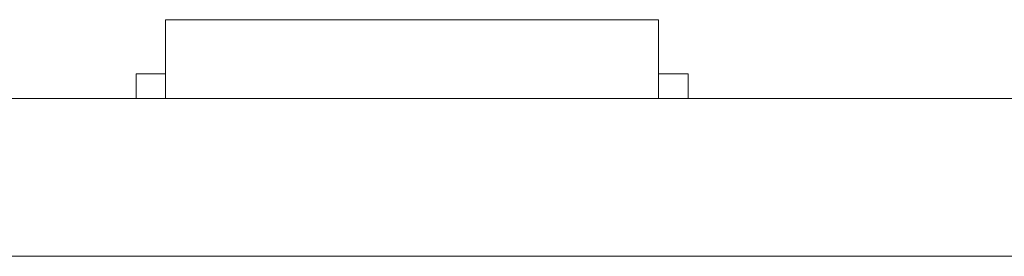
# Model space of a CAD drawing. Header units: inches. Extents: x -36 to 647, y 177 to 609.
# Tile 111 of 256: x 255.88 to 265.87, y 456.47 to 458.87. Entities that reach past the tile are written whole.
import ezdxf

# ---------------------------------------------------------------- set-up
doc = ezdxf.new("R2010")
doc.units = ezdxf.units.IN
doc.header["$MEASUREMENT"] = 0
doc.layers.add('1', color=7, linetype='Continuous')

# ---------------------------------------------------------------- blocks, each defined once
blk = doc.blocks.new('block 2164')
at = {"layer": '1', "color": 155, "lineweight": 18, "true_color": 0x4c7299}
blk.add_lwpolyline([(257.3593, 458.8689), (262.3593, 458.8689)], dxfattribs=at)
blk = doc.blocks.new('block 2165')
at = {"layer": '1', "color": 155, "lineweight": 18, "true_color": 0x4c7299}
blk.add_lwpolyline([(257.0593, 458.3189), (257.3593, 458.3189)], dxfattribs=at)
blk = doc.blocks.new('block 2199')
at = {"layer": '1', "color": 155, "lineweight": 18, "true_color": 0x4c7299}
blk.add_lwpolyline([(262.6593, 458.3189), (262.3593, 458.3189)], dxfattribs=at)
blk = doc.blocks.new('block 2270')
at = {"layer": '1', "color": 155, "lineweight": 18, "true_color": 0x4c7299}
blk.add_lwpolyline([(277.6797, 458.0689), (157.454, 458.0689)], dxfattribs=at)
blk = doc.blocks.new('block 2445')
at = {"layer": '1', "color": 155, "lineweight": 18, "true_color": 0x4c7299}
blk.add_lwpolyline([(257.3593, 458.8689), (257.3593, 458.0689)], dxfattribs=at)
blk = doc.blocks.new('block 2446')
at = {"layer": '1', "color": 155, "lineweight": 18, "true_color": 0x4c7299}
blk.add_lwpolyline([(262.3593, 458.8689), (262.3593, 458.0689)], dxfattribs=at)
blk = doc.blocks.new('block 2447')
at = {"layer": '1', "color": 155, "lineweight": 18, "true_color": 0x4c7299}
blk.add_lwpolyline([(257.0593, 458.3189), (257.0593, 458.0689)], dxfattribs=at)
blk = doc.blocks.new('block 2448')
at = {"layer": '1', "color": 155, "lineweight": 18, "true_color": 0x4c7299}
blk.add_lwpolyline([(262.6593, 458.3189), (262.6593, 458.0689)], dxfattribs=at)
blk = doc.blocks.new('block 2584')
at = {"layer": '1', "color": 155, "lineweight": 18, "true_color": 0x4c7299}
blk.add_lwpolyline([(277.6797, 456.4689), (157.454, 456.4689)], dxfattribs=at)
blk = doc.blocks.new('block 2711')
at = {"layer": '1', "color": 18, "lineweight": 13, "true_color": 0x4c0000}
blk.add_lwpolyline([(146.1153, 458.0689), (266.341, 458.0689)], dxfattribs=at)
blk = doc.blocks.new('block 2712')
at = {"layer": '1', "color": 18, "lineweight": 13, "true_color": 0x4c0000}
blk.add_lwpolyline([(277.6797, 458.0689), (157.454, 458.0689)], dxfattribs=at)
blk = doc.blocks.new('block 2713')
at = {"layer": '1', "color": 18, "lineweight": 13, "true_color": 0x4c0000}
blk.add_lwpolyline([(146.1153, 458.0689), (266.341, 458.0689)], dxfattribs=at)
blk = doc.blocks.new('block 2714')
at = {"layer": '1', "color": 18, "lineweight": 13, "true_color": 0x4c0000}
blk.add_lwpolyline([(277.6797, 458.0689), (157.454, 458.0689)], dxfattribs=at)
blk = doc.blocks.new('block 2823')
at = {"layer": '1', "color": 18, "lineweight": 13, "true_color": 0x4c0000}
blk.add_lwpolyline([(262.4407, 458.0689), (259.3804, 458.0689)], dxfattribs=at)
blk = doc.blocks.new('block 2837')
at = {"layer": '1', "color": 18, "lineweight": 13, "true_color": 0x4c0000}
blk.add_lwpolyline([(262.4407, 458.0689), (259.3804, 458.0689)], dxfattribs=at)
blk = doc.blocks.new('block 2951')
at = {"layer": '1', "color": 18, "lineweight": 13, "true_color": 0x4c0000}
blk.add_lwpolyline([(265.3949, 458.0689), (262.0949, 458.0689)], dxfattribs=at)
blk = doc.blocks.new('block 2952')
at = {"layer": '1', "color": 18, "lineweight": 13, "true_color": 0x4c0000}
blk.add_lwpolyline([(265.3949, 458.0689), (262.0949, 458.0689)], dxfattribs=at)
blk = doc.blocks.new('block 2961')
at = {"layer": '1', "color": 18, "lineweight": 13, "true_color": 0x4c0000}
blk.add_lwpolyline([(262.4407, 458.0689), (259.3804, 458.0689)], dxfattribs=at)
blk = doc.blocks.new('block 2987')
at = {"layer": '1', "color": 18, "lineweight": 13, "true_color": 0x4c0000}
blk.add_lwpolyline([(262.4407, 458.0689), (259.3804, 458.0689)], dxfattribs=at)
blk = doc.blocks.new('block 2989')
at = {"layer": '1', "color": 18, "lineweight": 13, "true_color": 0x4c0000}
blk.add_lwpolyline([(256.3808, 458.0689), (256.7808, 458.0689)], dxfattribs=at)
blk = doc.blocks.new('block 3003')
at = {"layer": '1', "color": 18, "lineweight": 13, "true_color": 0x4c0000}
blk.add_lwpolyline([(256.3808, 458.0689), (256.7808, 458.0689)], dxfattribs=at)
blk = doc.blocks.new('block 3052')
at = {"layer": '1', "color": 18, "lineweight": 13, "true_color": 0x4c0000}
blk.add_lwpolyline([(264.7449, 458.0689), (262.7449, 458.0689)], dxfattribs=at)
blk = doc.blocks.new('block 7542')
at = {"layer": '1', "color": 18, "lineweight": 13, "true_color": 0x4c0000}
blk.add_open_spline([(277.6797, 458.0689), (277.6797, 458.0689), (202.8704, 458.0689), (202.8704, 458.0689), (202.8704, 458.0689), (165.4658, 458.0689), (165.4658, 458.0689), (165.4658, 458.0689), (160.7902, 458.0689), (160.7902, 458.0689), (160.7902, 458.0689), (158.4524, 458.0689), (158.4524, 458.0689), (158.4524, 458.0689), (157.2662, 458.0689), (157.2662, 458.0689), (157.2662, 458.0689), (153.2884, 458.0689), (153.2884, 458.0689), (153.2884, 458.0689), (152.2514, 458.0689), (152.2514, 458.0689), (152.2514, 458.0689), (149.9136, 458.0689), (149.9136, 458.0689), (149.9136, 458.0689), (131.2113, 458.0689), (131.2113, 458.0689), (131.2113, 458.0689), (56.402, 458.0689), (56.402, 458.0689), (56.402, 458.0689), (37.6997, 458.0689), (37.6997, 458.0689), (37.6997, 458.0689), (28.3485, 458.0689), (28.3485, 458.0689), (28.3485, 458.0689), (23.673, 458.0689), (23.673, 458.0689), (23.673, 458.0689), (21.3896, 458.0689), (21.3896, 458.0689), (21.3896, 458.0689), (20.5239, 458.0689), (20.5239, 458.0689), (20.5239, 458.0689), (5.6337, 458.0689), (5.6337, 458.0689), (5.6337, 458.0689), (4.2572, 458.0689), (4.2572, 458.0689), (4.2572, 458.0689), (1.9195, 458.0689), (1.9195, 458.0689), (1.9195, 458.0689), (-2.7561, 458.0689), (-2.7561, 458.0689), (-2.7561, 458.0689), (-12.1073, 458.0689), (-12.1073, 458.0689), (-12.1073, 458.0689), (-14.3267, 458.0689), (-14.3267, 458.0689), (-14.3267, 458.0689), (-13.5047, 458.0689), (-13.5047, 458.0689), (-13.5047, 458.0689), (-11.167, 458.0689), (-11.167, 458.0689), (-11.167, 458.0689), (-6.4914, 458.0689), (-6.4914, 458.0689), (-6.4914, 458.0689), (2.8598, 458.0689), (2.8598, 458.0689), (2.8598, 458.0689), (9.9828, 458.0689), (9.9828, 458.0689), (9.9828, 458.0689), (11.3987, 458.0689), (11.3987, 458.0689), (11.3987, 458.0689), (13.7365, 458.0689), (13.7365, 458.0689), (13.7365, 458.0689), (18.4121, 458.0689), (18.4121, 458.0689), (18.4121, 458.0689), (37.1144, 458.0689), (37.1144, 458.0689), (37.1144, 458.0689), (111.9237, 458.0689), (111.9237, 458.0689), (111.9237, 458.0689), (130.626, 458.0689), (130.626, 458.0689), (130.626, 458.0689), (139.9772, 458.0689), (139.9772, 458.0689), (139.9772, 458.0689), (143.0499, 458.0689), (143.0499, 458.0689), (143.0499, 458.0689), (145.3437, 458.0689), (145.3437, 458.0689), (145.3437, 458.0689), (146.1784, 458.0689), (146.1784, 458.0689), (146.1784, 458.0689), (183.583, 458.0689), (183.583, 458.0689), (183.583, 458.0689), (258.3923, 458.0689), (258.3923, 458.0689), (258.3923, 458.0689), (289.4917, 458.0689), (289.4917, 458.0689), (289.4917, 458.0689), (326.8964, 458.0689), (326.8964, 458.0689), (326.8964, 458.0689), (364.301, 458.0689), (364.301, 458.0689), (364.301, 458.0689), (383.0033, 458.0689), (383.0033, 458.0689), (383.0033, 458.0689), (387.6789, 458.0689), (387.6789, 458.0689), (387.6789, 458.0689), (390.0167, 458.0689), (390.0167, 458.0689), (390.0167, 458.0689), (391.2325, 458.0689), (391.2325, 458.0689), (391.2325, 458.0689), (395.2018, 458.0689), (395.2018, 458.0689), (395.2018, 458.0689), (396.2149, 458.0689), (396.2149, 458.0689), (396.2149, 458.0689), (398.5527, 458.0689), (398.5527, 458.0689), (398.5527, 458.0689), (473.3619, 458.0689), (473.3619, 458.0689), (473.3619, 458.0689), (510.7666, 458.0689), (510.7666, 458.0689), (510.7666, 458.0689), (520.1177, 458.0689), (520.1177, 458.0689), (520.1177, 458.0689), (524.7933, 458.0689), (524.7933, 458.0689), (524.7933, 458.0689), (527.1311, 458.0689), (527.1311, 458.0689), (527.1311, 458.0689), (527.9528, 458.0689), (527.9528, 458.0689), (527.9528, 458.0689), (535.6701, 458.0689), (535.6701, 458.0689), (535.6701, 458.0689), (545.0212, 458.0689), (545.0212, 458.0689), (545.0212, 458.0689), (545.6185, 458.0689), (545.6185, 458.0689), (545.6185, 458.0689), (536.2673, 458.0689), (536.2673, 458.0689), (536.2673, 458.0689), (531.6311, 458.0689), (531.6311, 458.0689), (531.6311, 458.0689), (530.7777, 458.0689), (530.7777, 458.0689), (530.7777, 458.0689), (528.4683, 458.0689), (528.4683, 458.0689), (528.4683, 458.0689), (525.3906, 458.0689), (525.3906, 458.0689), (525.3906, 458.0689), (520.715, 458.0689), (520.715, 458.0689), (520.715, 458.0689), (519.7844, 458.0689), (519.7844, 458.0689), (519.7844, 458.0689), (517.5884, 458.0689), (517.5884, 458.0689), (517.5884, 458.0689), (514.5138, 458.0689), (514.5138, 458.0689), (514.5138, 458.0689), (495.8115, 458.0689), (495.8115, 458.0689), (495.8115, 458.0689), (421.0023, 458.0689), (421.0023, 458.0689), (421.0023, 458.0689), (411.6511, 458.0689), (411.6511, 458.0689), (411.6511, 458.0689), (406.9755, 458.0689), (406.9755, 458.0689), (406.9755, 458.0689), (406.1388, 458.0689), (406.1388, 458.0689), (406.1388, 458.0689), (403.8462, 458.0689), (403.8462, 458.0689), (403.8462, 458.0689), (400.7729, 458.0689), (400.7729, 458.0689), (400.7729, 458.0689), (396.0974, 458.0689), (396.0974, 458.0689), (396.0974, 458.0689), (386.7462, 458.0689), (386.7462, 458.0689), (386.7462, 458.0689), (349.3416, 458.0689), (349.3416, 458.0689), (349.3416, 458.0689), (311.9369, 458.0689), (311.9369, 458.0689), (311.9369, 458.0689), (293.2346, 458.0689), (293.2346, 458.0689), (293.2346, 458.0689), (283.8835, 458.0689), (283.8835, 458.0689), (283.8835, 458.0689), (280.8066, 458.0689), (280.8066, 458.0689), (280.8066, 458.0689), (278.5024, 458.0689), (278.5024, 458.0689), (278.5024, 458.0689), (277.6797, 458.0689), (277.6797, 458.0689)], degree=3, knots=[0, 0, 0, 0, 1, 1, 1, 2, 2, 2, 3, 3, 3, 4, 4, 4, 5, 5, 5, 6, 6, 6, 7, 7, 7, 8, 8, 8, 9, 9, 9, 10, 10, 10, 11, 11, 11, 12, 12, 12, 13, 13, 13, 14, 14, 14, 15, 15, 15, 16, 16, 16, 17, 17, 17, 18, 18, 18, 19, 19, 19, 20, 20, 20, 21, 21, 21, 22, 22, 22, 23, 23, 23, 24, 24, 24, 25, 25, 25, 26, 26, 26, 27, 27, 27, 28, 28, 28, 29, 29, 29, 30, 30, 30, 31, 31, 31, 32, 32, 32, 33, 33, 33, 34, 34, 34, 35, 35, 35, 36, 36, 36, 37, 37, 37, 38, 38, 38, 39, 39, 39, 40, 40, 40, 41, 41, 41, 42, 42, 42, 43, 43, 43, 44, 44, 44, 45, 45, 45, 46, 46, 46, 47, 47, 47, 48, 48, 48, 49, 49, 49, 50, 50, 50, 51, 51, 51, 52, 52, 52, 53, 53, 53, 54, 54, 54, 55, 55, 55, 56, 56, 56, 57, 57, 57, 58, 58, 58, 59, 59, 59, 60, 60, 60, 61, 61, 61, 62, 62, 62, 63, 63, 63, 64, 64, 64, 65, 65, 65, 66, 66, 66, 67, 67, 67, 68, 68, 68, 69, 69, 69, 70, 70, 70, 71, 71, 71, 72, 72, 72, 73, 73, 73, 74, 74, 74, 75, 75, 75, 76, 76, 76, 77, 77, 77, 78, 78, 78, 79, 79, 79, 80, 80, 80, 81, 81, 81, 82, 82, 82, 82], dxfattribs=at)
blk = doc.blocks.new('block 7593')
at = {"layer": '1', "color": 18, "lineweight": 13, "true_color": 0x4c0000}
blk.add_open_spline([(262.7407, 458.0689), (262.5639, 458.0689), (262.3872, 458.0689), (262.2105, 458.0689), (262.1747, 458.0689), (262.139, 458.0689), (262.1033, 458.0689), (261.1956, 458.0689), (260.288, 458.0689), (259.3804, 458.0689), (259.2838, 458.0689), (259.1872, 458.0689), (259.0907, 458.0689), (259.1872, 458.0689), (259.2838, 458.0689), (259.3804, 458.0689), (260.288, 458.0689), (261.1956, 458.0689), (262.1033, 458.0689), (262.139, 458.0689), (262.1747, 458.0689), (262.2105, 458.0689), (262.3872, 458.0689), (262.5639, 458.0689), (262.7407, 458.0689), (262.5407, 458.0689), (262.3407, 458.0689), (262.1407, 458.0689), (262.3407, 458.0689), (262.5407, 458.0689), (262.7407, 458.0689)], degree=3, knots=[0, 0, 0, 0, 1, 1, 1, 2, 2, 2, 3, 3, 3, 4, 4, 4, 5, 5, 5, 6, 6, 6, 7, 7, 7, 8, 8, 8, 9, 9, 9, 10, 10, 10, 10], dxfattribs=at)
blk = doc.blocks.new('block 7747')
at = {"layer": '1', "color": 18, "lineweight": 13, "true_color": 0x4c0000}
blk.add_open_spline([(262.7407, 458.0689), (262.5639, 458.0689), (262.3872, 458.0689), (262.2105, 458.0689), (262.1747, 458.0689), (262.139, 458.0689), (262.1033, 458.0689), (261.1956, 458.0689), (260.288, 458.0689), (259.3804, 458.0689), (259.2838, 458.0689), (259.1872, 458.0689), (259.0907, 458.0689), (259.1872, 458.0689), (259.2838, 458.0689), (259.3804, 458.0689), (260.288, 458.0689), (261.1956, 458.0689), (262.1033, 458.0689), (262.139, 458.0689), (262.1747, 458.0689), (262.2105, 458.0689), (262.3872, 458.0689), (262.5639, 458.0689), (262.7407, 458.0689), (262.5407, 458.0689), (262.3407, 458.0689), (262.1407, 458.0689), (262.3407, 458.0689), (262.5407, 458.0689), (262.7407, 458.0689)], degree=3, knots=[0, 0, 0, 0, 1, 1, 1, 2, 2, 2, 3, 3, 3, 4, 4, 4, 5, 5, 5, 6, 6, 6, 7, 7, 7, 8, 8, 8, 9, 9, 9, 10, 10, 10, 10], dxfattribs=at)
blk = doc.blocks.new('block 7789')
at = {"layer": '1', "color": 18, "lineweight": 13, "true_color": 0x4c0000}
blk.add_open_spline([(258.3011, 458.0689), (258.3976, 458.0689), (258.4941, 458.0689), (258.5907, 458.0689), (258.4941, 458.0689), (258.3976, 458.0689), (258.3011, 458.0689), (258.0601, 458.0689), (257.8191, 458.0689), (257.5781, 458.0689), (257.5424, 458.0689), (257.5067, 458.0689), (257.471, 458.0689), (257.2942, 458.0689), (257.1174, 458.0689), (256.9407, 458.0689), (257.1407, 458.0689), (257.3407, 458.0689), (257.5407, 458.0689), (257.3407, 458.0689), (257.1407, 458.0689), (256.9407, 458.0689), (257.1174, 458.0689), (257.2942, 458.0689), (257.471, 458.0689), (257.5067, 458.0689), (257.5424, 458.0689), (257.5781, 458.0689), (257.8191, 458.0689), (258.0601, 458.0689), (258.3011, 458.0689)], degree=3, knots=[0, 0, 0, 0, 1, 1, 1, 2, 2, 2, 3, 3, 3, 4, 4, 4, 5, 5, 5, 6, 6, 6, 7, 7, 7, 8, 8, 8, 9, 9, 9, 10, 10, 10, 10], dxfattribs=at)
blk = doc.blocks.new('block 7795')
at = {"layer": '1', "color": 18, "lineweight": 13, "true_color": 0x4c0000}
blk.add_open_spline([(262.7407, 458.0689), (262.5639, 458.0689), (262.3872, 458.0689), (262.2105, 458.0689), (262.1747, 458.0689), (262.139, 458.0689), (262.1033, 458.0689), (261.1956, 458.0689), (260.288, 458.0689), (259.3804, 458.0689), (259.2838, 458.0689), (259.1872, 458.0689), (259.0907, 458.0689), (259.1872, 458.0689), (259.2838, 458.0689), (259.3804, 458.0689), (260.288, 458.0689), (261.1956, 458.0689), (262.1033, 458.0689), (262.139, 458.0689), (262.1747, 458.0689), (262.2105, 458.0689), (262.3872, 458.0689), (262.5639, 458.0689), (262.7407, 458.0689), (262.5407, 458.0689), (262.3407, 458.0689), (262.1407, 458.0689), (262.3407, 458.0689), (262.5407, 458.0689), (262.7407, 458.0689)], degree=3, knots=[0, 0, 0, 0, 1, 1, 1, 2, 2, 2, 3, 3, 3, 4, 4, 4, 5, 5, 5, 6, 6, 6, 7, 7, 7, 8, 8, 8, 9, 9, 9, 10, 10, 10, 10], dxfattribs=at)
blk = doc.blocks.new('block 7860')
at = {"layer": '1', "color": 18, "lineweight": 13, "true_color": 0x4c0000}
blk.add_open_spline([(258.3011, 458.0689), (258.3976, 458.0689), (258.4941, 458.0689), (258.5907, 458.0689), (258.4941, 458.0689), (258.3976, 458.0689), (258.3011, 458.0689), (258.0601, 458.0689), (257.8191, 458.0689), (257.5781, 458.0689), (257.5424, 458.0689), (257.5067, 458.0689), (257.471, 458.0689), (257.2942, 458.0689), (257.1174, 458.0689), (256.9407, 458.0689), (257.1407, 458.0689), (257.3407, 458.0689), (257.5407, 458.0689), (257.3407, 458.0689), (257.1407, 458.0689), (256.9407, 458.0689), (257.1174, 458.0689), (257.2942, 458.0689), (257.471, 458.0689), (257.5067, 458.0689), (257.5424, 458.0689), (257.5781, 458.0689), (257.8191, 458.0689), (258.0601, 458.0689), (258.3011, 458.0689)], degree=3, knots=[0, 0, 0, 0, 1, 1, 1, 2, 2, 2, 3, 3, 3, 4, 4, 4, 5, 5, 5, 6, 6, 6, 7, 7, 7, 8, 8, 8, 9, 9, 9, 10, 10, 10, 10], dxfattribs=at)
blk = doc.blocks.new('block 7867')
at = {"layer": '1', "color": 18, "lineweight": 13, "true_color": 0x4c0000}
blk.add_open_spline([(258.3011, 458.0689), (258.3976, 458.0689), (258.4941, 458.0689), (258.5907, 458.0689), (258.4941, 458.0689), (258.3976, 458.0689), (258.3011, 458.0689), (258.0601, 458.0689), (257.8191, 458.0689), (257.5781, 458.0689), (257.5424, 458.0689), (257.5067, 458.0689), (257.471, 458.0689), (257.2942, 458.0689), (257.1174, 458.0689), (256.9407, 458.0689), (257.1407, 458.0689), (257.3407, 458.0689), (257.5407, 458.0689), (257.3407, 458.0689), (257.1407, 458.0689), (256.9407, 458.0689), (257.1174, 458.0689), (257.2942, 458.0689), (257.471, 458.0689), (257.5067, 458.0689), (257.5424, 458.0689), (257.5781, 458.0689), (257.8191, 458.0689), (258.0601, 458.0689), (258.3011, 458.0689)], degree=3, knots=[0, 0, 0, 0, 1, 1, 1, 2, 2, 2, 3, 3, 3, 4, 4, 4, 5, 5, 5, 6, 6, 6, 7, 7, 7, 8, 8, 8, 9, 9, 9, 10, 10, 10, 10], dxfattribs=at)
blk = doc.blocks.new('block 7874')
at = {"layer": '1', "color": 18, "lineweight": 13, "true_color": 0x4c0000}
blk.add_open_spline([(262.7407, 458.0689), (262.5639, 458.0689), (262.3872, 458.0689), (262.2105, 458.0689), (262.1747, 458.0689), (262.139, 458.0689), (262.1033, 458.0689), (261.1956, 458.0689), (260.288, 458.0689), (259.3804, 458.0689), (259.2838, 458.0689), (259.1872, 458.0689), (259.0907, 458.0689), (259.1872, 458.0689), (259.2838, 458.0689), (259.3804, 458.0689), (260.288, 458.0689), (261.1956, 458.0689), (262.1033, 458.0689), (262.139, 458.0689), (262.1747, 458.0689), (262.2105, 458.0689), (262.3872, 458.0689), (262.5639, 458.0689), (262.7407, 458.0689), (262.5407, 458.0689), (262.3407, 458.0689), (262.1407, 458.0689), (262.3407, 458.0689), (262.5407, 458.0689), (262.7407, 458.0689)], degree=3, knots=[0, 0, 0, 0, 1, 1, 1, 2, 2, 2, 3, 3, 3, 4, 4, 4, 5, 5, 5, 6, 6, 6, 7, 7, 7, 8, 8, 8, 9, 9, 9, 10, 10, 10, 10], dxfattribs=at)
blk = doc.blocks.new('block 7884')
at = {"layer": '1', "color": 18, "lineweight": 13, "true_color": 0x4c0000}
blk.add_open_spline([(258.3011, 458.0689), (258.3976, 458.0689), (258.4941, 458.0689), (258.5907, 458.0689), (258.4941, 458.0689), (258.3976, 458.0689), (258.3011, 458.0689), (258.0601, 458.0689), (257.8191, 458.0689), (257.5781, 458.0689), (257.5424, 458.0689), (257.5067, 458.0689), (257.471, 458.0689), (257.2942, 458.0689), (257.1174, 458.0689), (256.9407, 458.0689), (257.1407, 458.0689), (257.3407, 458.0689), (257.5407, 458.0689), (257.3407, 458.0689), (257.1407, 458.0689), (256.9407, 458.0689), (257.1174, 458.0689), (257.2942, 458.0689), (257.471, 458.0689), (257.5067, 458.0689), (257.5424, 458.0689), (257.5781, 458.0689), (257.8191, 458.0689), (258.0601, 458.0689), (258.3011, 458.0689)], degree=3, knots=[0, 0, 0, 0, 1, 1, 1, 2, 2, 2, 3, 3, 3, 4, 4, 4, 5, 5, 5, 6, 6, 6, 7, 7, 7, 8, 8, 8, 9, 9, 9, 10, 10, 10, 10], dxfattribs=at)
blk = doc.blocks.new('block 7926')
at = {"layer": '1', "color": 18, "lineweight": 13, "true_color": 0x4c0000}
blk.add_open_spline([(277.6797, 458.0689), (277.6797, 458.0689), (202.8704, 458.0689), (202.8704, 458.0689), (202.8704, 458.0689), (165.4658, 458.0689), (165.4658, 458.0689), (165.4658, 458.0689), (160.7902, 458.0689), (160.7902, 458.0689), (160.7902, 458.0689), (158.4524, 458.0689), (158.4524, 458.0689), (158.4524, 458.0689), (157.2662, 458.0689), (157.2662, 458.0689), (157.2662, 458.0689), (153.2884, 458.0689), (153.2884, 458.0689), (153.2884, 458.0689), (152.2514, 458.0689), (152.2514, 458.0689), (152.2514, 458.0689), (149.9136, 458.0689), (149.9136, 458.0689), (149.9136, 458.0689), (131.2113, 458.0689), (131.2113, 458.0689), (131.2113, 458.0689), (56.402, 458.0689), (56.402, 458.0689), (56.402, 458.0689), (37.6997, 458.0689), (37.6997, 458.0689), (37.6997, 458.0689), (28.3485, 458.0689), (28.3485, 458.0689), (28.3485, 458.0689), (23.673, 458.0689), (23.673, 458.0689), (23.673, 458.0689), (21.3896, 458.0689), (21.3896, 458.0689), (21.3896, 458.0689), (20.5239, 458.0689), (20.5239, 458.0689), (20.5239, 458.0689), (5.6337, 458.0689), (5.6337, 458.0689), (5.6337, 458.0689), (4.2572, 458.0689), (4.2572, 458.0689), (4.2572, 458.0689), (1.9195, 458.0689), (1.9195, 458.0689), (1.9195, 458.0689), (-2.7561, 458.0689), (-2.7561, 458.0689), (-2.7561, 458.0689), (-12.1073, 458.0689), (-12.1073, 458.0689), (-12.1073, 458.0689), (-14.3267, 458.0689), (-14.3267, 458.0689), (-14.3267, 458.0689), (-13.5047, 458.0689), (-13.5047, 458.0689), (-13.5047, 458.0689), (-11.167, 458.0689), (-11.167, 458.0689), (-11.167, 458.0689), (-6.4914, 458.0689), (-6.4914, 458.0689), (-6.4914, 458.0689), (2.8598, 458.0689), (2.8598, 458.0689), (2.8598, 458.0689), (9.9828, 458.0689), (9.9828, 458.0689), (9.9828, 458.0689), (11.3987, 458.0689), (11.3987, 458.0689), (11.3987, 458.0689), (13.7365, 458.0689), (13.7365, 458.0689), (13.7365, 458.0689), (18.4121, 458.0689), (18.4121, 458.0689), (18.4121, 458.0689), (37.1144, 458.0689), (37.1144, 458.0689), (37.1144, 458.0689), (111.9237, 458.0689), (111.9237, 458.0689), (111.9237, 458.0689), (130.626, 458.0689), (130.626, 458.0689), (130.626, 458.0689), (139.9772, 458.0689), (139.9772, 458.0689), (139.9772, 458.0689), (143.0499, 458.0689), (143.0499, 458.0689), (143.0499, 458.0689), (145.3437, 458.0689), (145.3437, 458.0689), (145.3437, 458.0689), (146.1784, 458.0689), (146.1784, 458.0689), (146.1784, 458.0689), (183.583, 458.0689), (183.583, 458.0689), (183.583, 458.0689), (258.3923, 458.0689), (258.3923, 458.0689), (258.3923, 458.0689), (289.4917, 458.0689), (289.4917, 458.0689), (289.4917, 458.0689), (326.8964, 458.0689), (326.8964, 458.0689), (326.8964, 458.0689), (364.301, 458.0689), (364.301, 458.0689), (364.301, 458.0689), (383.0033, 458.0689), (383.0033, 458.0689), (383.0033, 458.0689), (387.6789, 458.0689), (387.6789, 458.0689), (387.6789, 458.0689), (390.0167, 458.0689), (390.0167, 458.0689), (390.0167, 458.0689), (391.2325, 458.0689), (391.2325, 458.0689), (391.2325, 458.0689), (395.2018, 458.0689), (395.2018, 458.0689), (395.2018, 458.0689), (396.2149, 458.0689), (396.2149, 458.0689), (396.2149, 458.0689), (398.5527, 458.0689), (398.5527, 458.0689), (398.5527, 458.0689), (473.3619, 458.0689), (473.3619, 458.0689), (473.3619, 458.0689), (510.7666, 458.0689), (510.7666, 458.0689), (510.7666, 458.0689), (520.1177, 458.0689), (520.1177, 458.0689), (520.1177, 458.0689), (524.7933, 458.0689), (524.7933, 458.0689), (524.7933, 458.0689), (527.1311, 458.0689), (527.1311, 458.0689), (527.1311, 458.0689), (527.9528, 458.0689), (527.9528, 458.0689), (527.9528, 458.0689), (535.6701, 458.0689), (535.6701, 458.0689), (535.6701, 458.0689), (545.0212, 458.0689), (545.0212, 458.0689), (545.0212, 458.0689), (545.6185, 458.0689), (545.6185, 458.0689), (545.6185, 458.0689), (536.2673, 458.0689), (536.2673, 458.0689), (536.2673, 458.0689), (531.6311, 458.0689), (531.6311, 458.0689), (531.6311, 458.0689), (530.7777, 458.0689), (530.7777, 458.0689), (530.7777, 458.0689), (528.4683, 458.0689), (528.4683, 458.0689), (528.4683, 458.0689), (525.3906, 458.0689), (525.3906, 458.0689), (525.3906, 458.0689), (520.715, 458.0689), (520.715, 458.0689), (520.715, 458.0689), (519.7844, 458.0689), (519.7844, 458.0689), (519.7844, 458.0689), (517.5884, 458.0689), (517.5884, 458.0689), (517.5884, 458.0689), (514.5138, 458.0689), (514.5138, 458.0689), (514.5138, 458.0689), (495.8115, 458.0689), (495.8115, 458.0689), (495.8115, 458.0689), (421.0023, 458.0689), (421.0023, 458.0689), (421.0023, 458.0689), (411.6511, 458.0689), (411.6511, 458.0689), (411.6511, 458.0689), (406.9755, 458.0689), (406.9755, 458.0689), (406.9755, 458.0689), (406.1388, 458.0689), (406.1388, 458.0689), (406.1388, 458.0689), (403.8462, 458.0689), (403.8462, 458.0689), (403.8462, 458.0689), (400.7729, 458.0689), (400.7729, 458.0689), (400.7729, 458.0689), (396.0974, 458.0689), (396.0974, 458.0689), (396.0974, 458.0689), (386.7462, 458.0689), (386.7462, 458.0689), (386.7462, 458.0689), (349.3416, 458.0689), (349.3416, 458.0689), (349.3416, 458.0689), (311.9369, 458.0689), (311.9369, 458.0689), (311.9369, 458.0689), (293.2346, 458.0689), (293.2346, 458.0689), (293.2346, 458.0689), (283.8835, 458.0689), (283.8835, 458.0689), (283.8835, 458.0689), (280.8066, 458.0689), (280.8066, 458.0689), (280.8066, 458.0689), (278.5024, 458.0689), (278.5024, 458.0689), (278.5024, 458.0689), (277.6797, 458.0689), (277.6797, 458.0689)], degree=3, knots=[0, 0, 0, 0, 1, 1, 1, 2, 2, 2, 3, 3, 3, 4, 4, 4, 5, 5, 5, 6, 6, 6, 7, 7, 7, 8, 8, 8, 9, 9, 9, 10, 10, 10, 11, 11, 11, 12, 12, 12, 13, 13, 13, 14, 14, 14, 15, 15, 15, 16, 16, 16, 17, 17, 17, 18, 18, 18, 19, 19, 19, 20, 20, 20, 21, 21, 21, 22, 22, 22, 23, 23, 23, 24, 24, 24, 25, 25, 25, 26, 26, 26, 27, 27, 27, 28, 28, 28, 29, 29, 29, 30, 30, 30, 31, 31, 31, 32, 32, 32, 33, 33, 33, 34, 34, 34, 35, 35, 35, 36, 36, 36, 37, 37, 37, 38, 38, 38, 39, 39, 39, 40, 40, 40, 41, 41, 41, 42, 42, 42, 43, 43, 43, 44, 44, 44, 45, 45, 45, 46, 46, 46, 47, 47, 47, 48, 48, 48, 49, 49, 49, 50, 50, 50, 51, 51, 51, 52, 52, 52, 53, 53, 53, 54, 54, 54, 55, 55, 55, 56, 56, 56, 57, 57, 57, 58, 58, 58, 59, 59, 59, 60, 60, 60, 61, 61, 61, 62, 62, 62, 63, 63, 63, 64, 64, 64, 65, 65, 65, 66, 66, 66, 67, 67, 67, 68, 68, 68, 69, 69, 69, 70, 70, 70, 71, 71, 71, 72, 72, 72, 73, 73, 73, 74, 74, 74, 75, 75, 75, 76, 76, 76, 77, 77, 77, 78, 78, 78, 79, 79, 79, 80, 80, 80, 81, 81, 81, 82, 82, 82, 82], dxfattribs=at)
blk = doc.blocks.new('block 8020')
at = {"layer": '1', "color": 18, "lineweight": 13, "true_color": 0x4c0000}
blk.add_open_spline([(256.0719, 458.0689), (256.0753, 458.0689), (256.0787, 458.0689), (256.0821, 458.0689), (256.0854, 458.0689), (256.0888, 458.0689), (256.0922, 458.0689), (256.0854, 458.0689), (256.0786, 458.0689), (256.0719, 458.0689)], degree=3, knots=[0, 0, 0, 0, 1, 1, 1, 2, 2, 2, 3, 3, 3, 3], dxfattribs=at)
blk = doc.blocks.new('block 8091')
at = {"layer": '1', "color": 18, "lineweight": 13, "true_color": 0x4c0000}
blk.add_open_spline([(256.0719, 458.0689), (256.0753, 458.0689), (256.0787, 458.0689), (256.0821, 458.0689), (256.0854, 458.0689), (256.0888, 458.0689), (256.0922, 458.0689), (256.0854, 458.0689), (256.0786, 458.0689), (256.0719, 458.0689)], degree=3, knots=[0, 0, 0, 0, 1, 1, 1, 2, 2, 2, 3, 3, 3, 3], dxfattribs=at)
blk = doc.blocks.new('block 8251')
at = {"layer": '1', "color": 18, "lineweight": 13, "true_color": 0x4c0000}
blk.add_open_spline([(263.9906, 458.0689), (263.9952, 458.0689), (264.001, 458.0689), (264.001, 458.0689), (264.001, 458.0689), (264.0093, 458.0689), (264.0093, 458.0689), (264.0093, 458.0689), (264.02, 458.0689), (264.02, 458.0689), (264.02, 458.0689), (264.0329, 458.0689), (264.0329, 458.0689), (264.0329, 458.0689), (264.0479, 458.0689), (264.0479, 458.0689), (264.0479, 458.0689), (264.0646, 458.0689), (264.0646, 458.0689), (264.0646, 458.0689), (264.0829, 458.0689), (264.0829, 458.0689), (264.0829, 458.0689), (264.1022, 458.0689), (264.1022, 458.0689), (264.1022, 458.0689), (264.1225, 458.0689), (264.1225, 458.0689), (264.1225, 458.0689), (264.1441, 458.0689), (264.1441, 458.0689), (264.1441, 458.0689), (264.167, 458.0689), (264.167, 458.0689), (264.167, 458.0689), (264.1909, 458.0689), (264.1909, 458.0689), (264.1909, 458.0689), (264.2407, 458.0689), (264.2407, 458.0689), (264.2407, 458.0689), (264.2904, 458.0689), (264.2904, 458.0689), (264.2904, 458.0689), (264.3144, 458.0689), (264.3144, 458.0689), (264.3144, 458.0689), (264.3373, 458.0689), (264.3373, 458.0689), (264.3373, 458.0689), (264.3589, 458.0689), (264.3589, 458.0689), (264.3589, 458.0689), (264.3791, 458.0689), (264.3791, 458.0689), (264.3791, 458.0689), (264.3985, 458.0689), (264.3985, 458.0689), (264.3985, 458.0689), (264.4167, 458.0689), (264.4167, 458.0689), (264.4167, 458.0689), (264.4335, 458.0689), (264.4335, 458.0689), (264.4335, 458.0689), (264.4484, 458.0689), (264.4484, 458.0689), (264.4484, 458.0689), (264.4613, 458.0689), (264.4613, 458.0689), (264.4613, 458.0689), (264.472, 458.0689), (264.472, 458.0689), (264.472, 458.0689), (264.4803, 458.0689), (264.4803, 458.0689), (264.4803, 458.0689), (264.4862, 458.0689), (264.4862, 458.0689), (264.4862, 458.0689), (264.4803, 458.0689), (264.4803, 458.0689), (264.4803, 458.0689), (264.472, 458.0689), (264.472, 458.0689), (264.472, 458.0689), (264.4613, 458.0689), (264.4613, 458.0689), (264.4613, 458.0689), (264.4484, 458.0689), (264.4484, 458.0689), (264.4484, 458.0689), (264.4335, 458.0689), (264.4335, 458.0689), (264.4335, 458.0689), (264.4167, 458.0689), (264.4167, 458.0689), (264.4167, 458.0689), (264.3985, 458.0689), (264.3985, 458.0689), (264.3985, 458.0689), (264.3791, 458.0689), (264.3791, 458.0689), (264.3791, 458.0689), (264.3589, 458.0689), (264.3589, 458.0689), (264.3589, 458.0689), (264.3373, 458.0689), (264.3373, 458.0689), (264.3373, 458.0689), (264.3144, 458.0689), (264.3144, 458.0689), (264.3144, 458.0689), (264.2904, 458.0689), (264.2904, 458.0689), (264.2904, 458.0689), (264.2407, 458.0689), (264.2407, 458.0689), (264.2407, 458.0689), (264.1909, 458.0689), (264.1909, 458.0689), (264.1909, 458.0689), (264.167, 458.0689), (264.167, 458.0689), (264.167, 458.0689), (264.1441, 458.0689), (264.1441, 458.0689), (264.1441, 458.0689), (264.1225, 458.0689), (264.1225, 458.0689), (264.1225, 458.0689), (264.1022, 458.0689), (264.1022, 458.0689), (264.1022, 458.0689), (264.0829, 458.0689), (264.0829, 458.0689), (264.0829, 458.0689), (264.0646, 458.0689), (264.0646, 458.0689), (264.0646, 458.0689), (264.0479, 458.0689), (264.0479, 458.0689), (264.0479, 458.0689), (264.0329, 458.0689), (264.0329, 458.0689), (264.0329, 458.0689), (264.02, 458.0689), (264.02, 458.0689), (264.02, 458.0689), (264.0093, 458.0689), (264.0093, 458.0689), (264.0093, 458.0689), (264.001, 458.0689), (264.001, 458.0689), (264.001, 458.0689), (263.9952, 458.0689), (263.9952, 458.0689)], degree=3, knots=[0, 0, 0, 0, 1, 1, 1, 2, 2, 2, 3, 3, 3, 4, 4, 4, 5, 5, 5, 6, 6, 6, 7, 7, 7, 8, 8, 8, 9, 9, 9, 10, 10, 10, 11, 11, 11, 12, 12, 12, 13, 13, 13, 14, 14, 14, 15, 15, 15, 16, 16, 16, 17, 17, 17, 18, 18, 18, 19, 19, 19, 20, 20, 20, 21, 21, 21, 22, 22, 22, 23, 23, 23, 24, 24, 24, 25, 25, 25, 26, 26, 26, 27, 27, 27, 28, 28, 28, 29, 29, 29, 30, 30, 30, 31, 31, 31, 32, 32, 32, 33, 33, 33, 34, 34, 34, 35, 35, 35, 36, 36, 36, 37, 37, 37, 38, 38, 38, 39, 39, 39, 40, 40, 40, 41, 41, 41, 42, 42, 42, 43, 43, 43, 44, 44, 44, 45, 45, 45, 46, 46, 46, 47, 47, 47, 48, 48, 48, 49, 49, 49, 50, 50, 50, 51, 51, 51, 52, 52, 52, 52], dxfattribs=at)
blk = doc.blocks.new('block 8256')
at = {"layer": '1', "color": 18, "lineweight": 13, "true_color": 0x4c0000}
blk.add_open_spline([(263.9906, 458.0689), (263.9952, 458.0689), (264.001, 458.0689), (264.001, 458.0689), (264.001, 458.0689), (264.0093, 458.0689), (264.0093, 458.0689), (264.0093, 458.0689), (264.02, 458.0689), (264.02, 458.0689), (264.02, 458.0689), (264.0329, 458.0689), (264.0329, 458.0689), (264.0329, 458.0689), (264.0479, 458.0689), (264.0479, 458.0689), (264.0479, 458.0689), (264.0646, 458.0689), (264.0646, 458.0689), (264.0646, 458.0689), (264.0829, 458.0689), (264.0829, 458.0689), (264.0829, 458.0689), (264.1022, 458.0689), (264.1022, 458.0689), (264.1022, 458.0689), (264.1225, 458.0689), (264.1225, 458.0689), (264.1225, 458.0689), (264.1441, 458.0689), (264.1441, 458.0689), (264.1441, 458.0689), (264.167, 458.0689), (264.167, 458.0689), (264.167, 458.0689), (264.1909, 458.0689), (264.1909, 458.0689), (264.1909, 458.0689), (264.2407, 458.0689), (264.2407, 458.0689), (264.2407, 458.0689), (264.2904, 458.0689), (264.2904, 458.0689), (264.2904, 458.0689), (264.3144, 458.0689), (264.3144, 458.0689), (264.3144, 458.0689), (264.3373, 458.0689), (264.3373, 458.0689), (264.3373, 458.0689), (264.3589, 458.0689), (264.3589, 458.0689), (264.3589, 458.0689), (264.3791, 458.0689), (264.3791, 458.0689), (264.3791, 458.0689), (264.3985, 458.0689), (264.3985, 458.0689), (264.3985, 458.0689), (264.4167, 458.0689), (264.4167, 458.0689), (264.4167, 458.0689), (264.4335, 458.0689), (264.4335, 458.0689), (264.4335, 458.0689), (264.4484, 458.0689), (264.4484, 458.0689), (264.4484, 458.0689), (264.4613, 458.0689), (264.4613, 458.0689), (264.4613, 458.0689), (264.472, 458.0689), (264.472, 458.0689), (264.472, 458.0689), (264.4803, 458.0689), (264.4803, 458.0689), (264.4803, 458.0689), (264.4862, 458.0689), (264.4862, 458.0689), (264.4862, 458.0689), (264.4803, 458.0689), (264.4803, 458.0689), (264.4803, 458.0689), (264.472, 458.0689), (264.472, 458.0689), (264.472, 458.0689), (264.4613, 458.0689), (264.4613, 458.0689), (264.4613, 458.0689), (264.4484, 458.0689), (264.4484, 458.0689), (264.4484, 458.0689), (264.4335, 458.0689), (264.4335, 458.0689), (264.4335, 458.0689), (264.4167, 458.0689), (264.4167, 458.0689), (264.4167, 458.0689), (264.3985, 458.0689), (264.3985, 458.0689), (264.3985, 458.0689), (264.3791, 458.0689), (264.3791, 458.0689), (264.3791, 458.0689), (264.3589, 458.0689), (264.3589, 458.0689), (264.3589, 458.0689), (264.3373, 458.0689), (264.3373, 458.0689), (264.3373, 458.0689), (264.3144, 458.0689), (264.3144, 458.0689), (264.3144, 458.0689), (264.2904, 458.0689), (264.2904, 458.0689), (264.2904, 458.0689), (264.2407, 458.0689), (264.2407, 458.0689), (264.2407, 458.0689), (264.1909, 458.0689), (264.1909, 458.0689), (264.1909, 458.0689), (264.167, 458.0689), (264.167, 458.0689), (264.167, 458.0689), (264.1441, 458.0689), (264.1441, 458.0689), (264.1441, 458.0689), (264.1225, 458.0689), (264.1225, 458.0689), (264.1225, 458.0689), (264.1022, 458.0689), (264.1022, 458.0689), (264.1022, 458.0689), (264.0829, 458.0689), (264.0829, 458.0689), (264.0829, 458.0689), (264.0646, 458.0689), (264.0646, 458.0689), (264.0646, 458.0689), (264.0479, 458.0689), (264.0479, 458.0689), (264.0479, 458.0689), (264.0329, 458.0689), (264.0329, 458.0689), (264.0329, 458.0689), (264.02, 458.0689), (264.02, 458.0689), (264.02, 458.0689), (264.0093, 458.0689), (264.0093, 458.0689), (264.0093, 458.0689), (264.001, 458.0689), (264.001, 458.0689), (264.001, 458.0689), (263.9952, 458.0689), (263.9952, 458.0689)], degree=3, knots=[0, 0, 0, 0, 1, 1, 1, 2, 2, 2, 3, 3, 3, 4, 4, 4, 5, 5, 5, 6, 6, 6, 7, 7, 7, 8, 8, 8, 9, 9, 9, 10, 10, 10, 11, 11, 11, 12, 12, 12, 13, 13, 13, 14, 14, 14, 15, 15, 15, 16, 16, 16, 17, 17, 17, 18, 18, 18, 19, 19, 19, 20, 20, 20, 21, 21, 21, 22, 22, 22, 23, 23, 23, 24, 24, 24, 25, 25, 25, 26, 26, 26, 27, 27, 27, 28, 28, 28, 29, 29, 29, 30, 30, 30, 31, 31, 31, 32, 32, 32, 33, 33, 33, 34, 34, 34, 35, 35, 35, 36, 36, 36, 37, 37, 37, 38, 38, 38, 39, 39, 39, 40, 40, 40, 41, 41, 41, 42, 42, 42, 43, 43, 43, 44, 44, 44, 45, 45, 45, 46, 46, 46, 47, 47, 47, 48, 48, 48, 49, 49, 49, 50, 50, 50, 51, 51, 51, 52, 52, 52, 52], dxfattribs=at)

msp = doc.modelspace()

# ---------------------------------------------------------------- block references
at = {"layer": '1'}
for name in ['block 2164', 'block 2445', 'block 2446', 'block 2165', 'block 2447', 'block 2199', 'block 2448', 'block 7542', 'block 7926', 'block 2711', 'block 2713', 'block 2270', 'block 2712', 'block 2714', 'block 8020', 'block 8091', 'block 2989', 'block 3003', 'block 7789', 'block 7860', 'block 7867', 'block 7884', 'block 7593', 'block 7747', 'block 7795', 'block 7874', 'block 2823', 'block 2837', 'block 2961', 'block 2987', 'block 2951', 'block 2952', 'block 3052', 'block 8251', 'block 8256', 'block 2584']:
    msp.add_blockref(name, (0, 0), dxfattribs=at)

doc.saveas('drawing.dxf')
